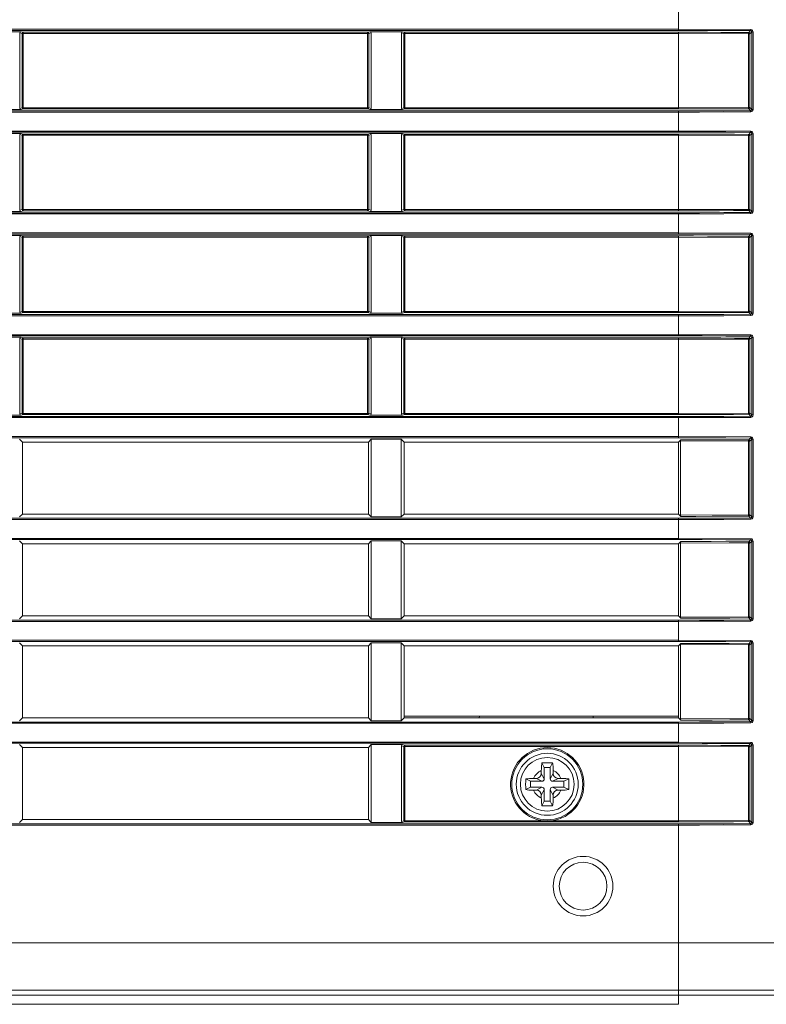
# Model space of a CAD drawing. Header units: millimetres. Extents: x 3925 to 5043, y -86 to 778.
# Tile 120 of 159: x 4755 to 4771, y 257 to 278. Entities that reach past the tile are written whole.
import ezdxf

# ---------------------------------------------------------------- set-up
doc = ezdxf.new("R2010")
doc.units = ezdxf.units.MM
doc.header["$LTSCALE"] = 46.255
doc.header["$PDMODE"] = 3
doc.header["$PDSIZE"] = 1
doc.layers.get('Defpoints').update_dxf_attribs({"linetype": 'CONTINUOUS'})
for name, color, linetype in [('140-154101-01_RIGGDXF_DIMENSION', 7, 'CONTINUOUS'), ('85-1A626G050DXF_CONTINUOUS_LINE', 7, 'CONTINUOUS'), ('H30-BOTTOM-CDXF_CONTINUOUS_LINE', 7, 'CONTINUOUS'), ('H30-LEFT-COVDXF_CONTINUOUS_LINE', 7, 'CONTINUOUS')]:
    doc.layers.add(name, color=color, linetype=linetype)
doc.styles.add('SLDTEXTSTYLE0', font='arialbd.ttf', dxfattribs={"height": 5.5})
doc.dimstyles.new('SLDDIMSTYLE2', dxfattribs={"dimtxt": 5.650301, "dimasz": 4.572, "dimexe": 0, "dimexo": 0.0625, "dimgap": 1.412575, "dimtad": 0, "dimtih": 1, "dimtoh": 1, "dimlfac": 3.5, "dimrnd": 1e-09, "dimzin": 4, "dimdsep": 46, "dimtxsty": 'SLDTEXTSTYLE0', "dimsah": 1, "dimcen": 0.09, "dimadec": 0, "dimazin": 1, "dimtol": 1, "dimtp": 0.5, "dimtm": 0.5, "dimtfac": 1, "dimtdec": 1, "dimtofl": 0, "dimtmove": 0, "dimatfit": 3, "dimfxl": 1, "dimfrac": 2, "dimtolj": 1, "dimarcsym": 0})

# ---------------------------------------------------------------- blocks, each defined once
blk = doc.blocks.new('*D70')
at = {"layer": '140-154101-01_RIGGDXF_DIMENSION', "color": 0, "linetype": 'Continuous', "lineweight": -2}
for p, q in [((4781.279, 258.613), (4781.279, 183.873)), ((4811.529, 258.613), (4811.529, 183.873)), ((4781.279, 183.873), (4707.444, 183.873)), ((4807.529, 183.873), (4785.279, 183.873))]:
    blk.add_line(p, q, dxfattribs=at)
at = {"layer": '140-154101-01_RIGGDXF_DIMENSION', "color": 0, "linetype": 'Continuous'}
for points in [[(4785.279, 184.54), (4785.279, 183.207), (4781.279, 183.873)], [(4807.529, 184.54), (4807.529, 183.207), (4811.529, 183.873)]]:
    blk.add_solid(points, dxfattribs=at)
at = {"layer": 'Defpoints', "color": 0, "linetype": 'Continuous'}
for p in [(4781.279, 258.675), (4811.529, 258.675), (4811.529, 183.873)]:
    blk.add_point(p, dxfattribs=at)
at = {"layer": '140-154101-01_RIGGDXF_DIMENSION', "color": 0, "linetype": 'Continuous', "insert": (4731.132, 188.822), "char_height": 5.5, "attachment_point": 5, "style": 'SLDTEXTSTYLE0'}
blk.add_mtext('\\A1;121.00 [4.76]', dxfattribs=at)

msp = doc.modelspace()

# ---------------------------------------------------------------- linework, layer by layer
at = {"layer": '85-1A626G050DXF_CONTINUOUS_LINE', "color": 7, "linetype": 'Continuous', "lineweight": 0}
for p, q in [((4765.9661, 262.3462), (4765.9163, 262.4458)), ((4766.0911, 262.3462), (4765.9661, 262.3462)), ((4765.9661, 262.3462), (4765.9661, 262.1087)), ((4766.0911, 262.3462), (4766.1409, 262.4458)), ((4766.0911, 262.1087), (4766.0911, 262.3462)), ((4765.7422, 262.1212), (4765.8036, 262.1212)), ((4765.9161, 262.0587), (4765.8036, 262.1212)), ((4765.9036, 262.2826), (4765.9036, 262.2212)), ((4765.9661, 262.1087), (4765.9036, 262.2212)), ((4766.0911, 262.1087), (4766.1536, 262.2212)), ((4766.1411, 262.0587), (4766.2536, 262.1212)), ((4766.1536, 262.2826), (4766.1536, 262.2212)), ((4766.315, 262.1212), (4766.2536, 262.1212)), ((4765.6786, 262.0587), (4765.5789, 262.1085)), ((4765.6786, 261.9337), (4765.5789, 261.8839)), ((4765.9161, 262.0587), (4765.6786, 262.0587)), ((4765.6786, 262.0587), (4765.6786, 261.9337)), ((4765.6786, 261.9337), (4765.9161, 261.9337)), ((4765.9161, 261.9337), (4765.8036, 261.8712)), ((4766.3786, 262.0587), (4766.1411, 262.0587)), ((4766.1411, 261.9337), (4766.3786, 261.9337)), ((4766.1411, 261.9337), (4766.2536, 261.8712)), ((4766.3786, 262.0587), (4766.4782, 262.1085)), ((4766.3786, 261.9337), (4766.3786, 262.0587)), ((4766.3786, 261.9337), (4766.4782, 261.8839)), ((4765.7422, 261.8712), (4765.8036, 261.8712)), ((4765.9661, 261.8837), (4765.9036, 261.7712)), ((4765.9036, 261.7098), (4765.9036, 261.7712)), ((4765.9661, 261.8837), (4765.9661, 261.6462)), ((4766.0911, 261.8837), (4766.1536, 261.7712)), ((4766.0911, 261.6462), (4766.0911, 261.8837)), ((4766.1536, 261.7098), (4766.1536, 261.7712)), ((4766.315, 261.8712), (4766.2536, 261.8712)), ((4765.9661, 261.6462), (4765.9163, 261.5466)), ((4765.9661, 261.6462), (4766.0911, 261.6462)), ((4766.0911, 261.6462), (4766.1409, 261.5466))]:
    msp.add_line(p, q, dxfattribs=at)
for points in [[(4765.9036, 262.2826), (4765.904, 262.3128), (4765.9049, 262.3387), (4765.9062, 262.361), (4765.9078, 262.3806), (4765.9096, 262.3983), (4765.9115, 262.4148), (4765.9138, 262.4306), (4765.9163, 262.4458)], [(4765.9163, 262.4458), (4765.9533, 262.4479), (4765.9908, 262.4491), (4766.0286, 262.4495)], [(4766.0286, 262.4495), (4766.0663, 262.4491), (4766.1038, 262.4479), (4766.1409, 262.4458)], [(4766.1409, 262.4458), (4766.1434, 262.4304), (4766.1457, 262.4145), (4766.1476, 262.3979), (4766.1494, 262.3801), (4766.1509, 262.3605), (4766.1523, 262.3382), (4766.1532, 262.3125), (4766.1536, 262.2826)], [(4765.5789, 262.1085), (4765.6154, 262.1139), (4765.6553, 262.1179), (4765.6979, 262.1204), (4765.7422, 262.1212)], [(4766.315, 262.1212), (4766.3506, 262.1207), (4766.3852, 262.1191), (4766.4182, 262.1165), (4766.4494, 262.1129), (4766.4782, 262.1085)], [(4765.5789, 261.8839), (4765.5771, 261.9158), (4765.5759, 261.9479), (4765.5754, 261.9801), (4765.5754, 262.0123), (4765.5759, 262.0445), (4765.5771, 262.0766), (4765.5789, 262.1085)], [(4766.4782, 262.1085), (4766.48, 262.0766), (4766.4812, 262.0445), (4766.4818, 262.0123), (4766.4818, 261.9801), (4766.4812, 261.9479), (4766.48, 261.9158), (4766.4782, 261.8839)], [(4765.7422, 261.8712), (4765.7066, 261.8717), (4765.672, 261.8733), (4765.6389, 261.8759), (4765.6078, 261.8794), (4765.5789, 261.8839)], [(4765.9163, 261.5466), (4765.9137, 261.562), (4765.9115, 261.5779), (4765.9095, 261.5945), (4765.9078, 261.6123), (4765.9062, 261.6319), (4765.9049, 261.6542), (4765.904, 261.6799), (4765.9036, 261.7098)], [(4766.1536, 261.7098), (4766.1532, 261.6796), (4766.1522, 261.6537), (4766.1509, 261.6314), (4766.1493, 261.6118), (4766.1476, 261.5941), (4766.1456, 261.5776), (4766.1434, 261.5618), (4766.1409, 261.5466)], [(4766.4782, 261.8839), (4766.4418, 261.8785), (4766.4019, 261.8745), (4766.3593, 261.872), (4766.315, 261.8712)], [(4766.0286, 261.5429), (4765.9908, 261.5433), (4765.9533, 261.5445), (4765.9163, 261.5466)], [(4766.1409, 261.5466), (4766.1038, 261.5445), (4766.0663, 261.5433), (4766.0286, 261.5429)]]:
    msp.add_lwpolyline(points, dxfattribs=at)
msp.add_circle((4766.0286, 261.9962), 0.5625, dxfattribs=at)
for centre, radius, start, end in [((4766.0286, 261.9962), 0.3125, 113.57818, 156.42182), ((4765.8036, 262.2212), 0.1, 270, 0), ((4766.0286, 261.9962), 0.3125, 23.57818, 66.42182), ((4766.2536, 262.2212), 0.1, 180, 270), ((4765.9161, 262.1087), 0.05, 270, 0), ((4765.9161, 261.8837), 0.05, 0, 90), ((4766.1411, 262.1087), 0.05, 180, 270), ((4766.1411, 261.8837), 0.05, 90, 180), ((4766.0286, 261.9962), 0.3125, 203.57818, 246.42182), ((4765.8036, 261.7712), 0.1, 0, 90), ((4766.0286, 261.9962), 0.3125, 293.57818, 336.42182), ((4766.2536, 261.7712), 0.1, 90, 180)]:
    msp.add_arc(centre, radius, start, end, dxfattribs=at)
at = {"layer": 'H30-BOTTOM-CDXF_CONTINUOUS_LINE', "color": 7, "linetype": 'Continuous', "lineweight": 0}
for p, q in [((4764.603, 263.3912), (4764.6046, 263.4212)), ((4766.9916, 263.4212), (4766.9917, 263.3912)), ((4768.7786, 257.3855), (4768.7786, 257.5787)), ((4768.7786, 257.3855), (4727.7792, 257.3855))]:
    msp.add_line(p, q, dxfattribs=at)
at = {"layer": 'H30-LEFT-COVDXF_CONTINUOUS_LINE', "color": 7, "linetype": 'Continuous', "lineweight": 0}
for p, q in [((4768.7786, 277.8006), (4768.7786, 278.2468)), ((4727.7792, 277.8254), (4768.7786, 277.8254)), ((4768.7786, 277.8254), (4770.2929, 277.8194)), ((4727.7792, 277.8006), (4768.7786, 277.8006)), ((4754.34, 277.7726), (4754.9965, 277.7726)), ((4754.9703, 277.7487), (4755.0218, 277.7351)), ((4754.9703, 277.7487), (4754.9703, 276.1637)), ((4754.9965, 277.7726), (4755.0445, 277.7599)), ((4755.0218, 277.7351), (4762.2853, 277.7351)), ((4755.0218, 277.7351), (4755.0218, 276.1773)), ((4755.0445, 277.7599), (4755.0417, 277.7596)), ((4762.2627, 277.7599), (4755.0445, 277.7599)), ((4755.0445, 276.1525), (4755.0445, 277.7599)), ((4762.3107, 277.7726), (4762.2627, 277.7599)), ((4762.2627, 276.1525), (4762.2627, 277.7599)), ((4762.3369, 277.7487), (4762.2853, 277.7351)), ((4762.2853, 276.1773), (4762.2853, 277.7351)), ((4762.3107, 277.7726), (4762.9965, 277.7726)), ((4762.3369, 276.1637), (4762.3369, 277.7487)), ((4762.9703, 277.7487), (4763.0218, 277.7351)), ((4762.9703, 277.7487), (4762.9703, 276.1637)), ((4762.9965, 277.7726), (4763.0445, 277.7599)), ((4763.0218, 277.7351), (4768.7786, 277.7351)), ((4763.0218, 277.7351), (4763.0218, 276.1773)), ((4763.0445, 277.7599), (4763.0417, 277.7596)), ((4768.7786, 277.7599), (4763.0445, 277.7599)), ((4763.0445, 276.1525), (4763.0445, 277.7599)), ((4768.7786, 277.7599), (4768.7786, 277.7351)), ((4770.2489, 277.7292), (4768.7786, 277.7351)), ((4768.7786, 276.1525), (4768.7786, 277.7351)), ((4770.2754, 277.7292), (4770.2489, 277.7292)), ((4770.2489, 276.1832), (4770.2489, 277.7292)), ((4770.2911, 277.7946), (4770.2505, 277.754)), ((4770.3155, 277.7694), (4770.2754, 277.7292)), ((4770.2754, 276.1832), (4770.2754, 277.7292)), ((4770.3155, 277.7694), (4770.3421, 277.7694)), ((4770.3155, 277.7694), (4770.3155, 276.143)), ((4770.3421, 277.7694), (4770.3421, 276.143)), ((4754.9703, 276.1637), (4755.0218, 276.1773)), ((4754.9965, 276.1398), (4755.0445, 276.1525)), ((4755.0218, 276.1773), (4762.2853, 276.1773)), ((4755.0445, 276.1525), (4762.2627, 276.1525)), ((4762.2627, 276.1525), (4762.2655, 276.1528)), ((4762.3107, 276.1398), (4762.2627, 276.1525)), ((4762.3369, 276.1637), (4762.2853, 276.1773)), ((4762.9703, 276.1637), (4763.0218, 276.1773)), ((4762.9965, 276.1398), (4763.0445, 276.1525)), ((4763.0218, 276.1773), (4768.7786, 276.1773)), ((4763.0445, 276.1525), (4768.7786, 276.1525)), ((4768.7786, 276.1773), (4770.2489, 276.1832)), ((4770.2754, 276.1832), (4770.2489, 276.1832)), ((4770.2911, 276.1178), (4770.2505, 276.1584)), ((4770.3155, 276.143), (4770.2754, 276.1832)), ((4768.7786, 276.1118), (4727.7792, 276.1118)), ((4768.7786, 276.087), (4727.7792, 276.087)), ((4754.9965, 276.1398), (4754.34, 276.1398)), ((4762.9965, 276.1398), (4762.3107, 276.1398)), ((4768.7786, 275.6656), (4768.7786, 276.1118)), ((4770.3421, 276.143), (4770.3155, 276.143)), ((4727.7792, 275.6904), (4768.7786, 275.6904)), ((4727.7792, 275.6656), (4768.7786, 275.6656)), ((4754.34, 275.6376), (4754.9965, 275.6376)), ((4754.9703, 275.6137), (4755.0218, 275.6001)), ((4754.9703, 275.6137), (4754.9703, 274.0287)), ((4754.9965, 275.6376), (4755.0445, 275.6249)), ((4755.0218, 275.6001), (4762.2853, 275.6001)), ((4755.0218, 275.6001), (4755.0218, 274.0423)), ((4755.0445, 275.6249), (4755.0417, 275.6246)), ((4762.2627, 275.6249), (4755.0445, 275.6249)), ((4755.0445, 274.0175), (4755.0445, 275.6249)), ((4762.3107, 275.6376), (4762.2627, 275.6249)), ((4762.2627, 274.0175), (4762.2627, 275.6249)), ((4762.3369, 275.6137), (4762.2853, 275.6001)), ((4762.2853, 274.0423), (4762.2853, 275.6001)), ((4762.3107, 275.6376), (4762.9965, 275.6376)), ((4762.3369, 274.0287), (4762.3369, 275.6137)), ((4762.9703, 275.6137), (4763.0218, 275.6001)), ((4762.9703, 275.6137), (4762.9703, 274.0287)), ((4762.9965, 275.6376), (4763.0445, 275.6249)), ((4763.0218, 275.6001), (4768.7786, 275.6001)), ((4763.0218, 275.6001), (4763.0218, 274.0423)), ((4763.0445, 275.6249), (4763.0417, 275.6246)), ((4768.7786, 275.6249), (4763.0445, 275.6249)), ((4763.0445, 274.0175), (4763.0445, 275.6249)), ((4768.7786, 275.6904), (4770.2929, 275.6844)), ((4768.7786, 275.6249), (4768.7786, 275.6001)), ((4770.2489, 275.5942), (4768.7786, 275.6001)), ((4768.7786, 274.0175), (4768.7786, 275.6001)), ((4770.2754, 275.5942), (4770.2489, 275.5942)), ((4770.2489, 274.0482), (4770.2489, 275.5942)), ((4770.2911, 275.6596), (4770.2505, 275.619)), ((4770.3155, 275.6344), (4770.2754, 275.5942)), ((4770.2754, 274.0482), (4770.2754, 275.5942)), ((4770.3155, 275.6344), (4770.3421, 275.6344)), ((4770.3155, 275.6344), (4770.3155, 274.008)), ((4770.3421, 275.6344), (4770.3421, 274.008)), ((4768.7786, 273.9768), (4727.7792, 273.9768)), ((4768.7786, 273.952), (4727.7792, 273.952)), ((4754.9965, 274.0048), (4754.34, 274.0048)), ((4754.9703, 274.0287), (4755.0218, 274.0423)), ((4754.9965, 274.0048), (4755.0445, 274.0175)), ((4755.0218, 274.0423), (4762.2853, 274.0423)), ((4755.0445, 274.0175), (4762.2627, 274.0175)), ((4762.2627, 274.0175), (4762.2655, 274.0178)), ((4762.3107, 274.0048), (4762.2627, 274.0175)), ((4762.3369, 274.0287), (4762.2853, 274.0423)), ((4762.9965, 274.0048), (4762.3107, 274.0048)), ((4762.9703, 274.0287), (4763.0218, 274.0423)), ((4762.9965, 274.0048), (4763.0445, 274.0175)), ((4763.0218, 274.0423), (4768.7786, 274.0423)), ((4763.0445, 274.0175), (4768.7786, 274.0175)), ((4768.7786, 274.0423), (4770.2489, 274.0482)), ((4768.7786, 273.5306), (4768.7786, 273.9768)), ((4770.2754, 274.0482), (4770.2489, 274.0482)), ((4770.2911, 273.9828), (4770.2505, 274.0234)), ((4770.3155, 274.008), (4770.2754, 274.0482)), ((4770.3421, 274.008), (4770.3155, 274.008)), ((4727.7792, 273.5554), (4768.7786, 273.5554)), ((4727.7792, 273.5306), (4768.7786, 273.5306)), ((4754.34, 273.5026), (4754.9965, 273.5026)), ((4754.9703, 273.4787), (4755.0218, 273.4651)), ((4754.9703, 273.4787), (4754.9703, 271.8937)), ((4754.9965, 273.5026), (4755.0445, 273.4899)), ((4755.0445, 273.4899), (4755.0417, 273.4896)), ((4762.2627, 273.4899), (4755.0445, 273.4899)), ((4755.0445, 271.8825), (4755.0445, 273.4899)), ((4762.3107, 273.5026), (4762.2627, 273.4899)), ((4762.2627, 271.8825), (4762.2627, 273.4899)), ((4762.3369, 273.4787), (4762.2853, 273.4651)), ((4762.3107, 273.5026), (4762.9965, 273.5026)), ((4762.3369, 271.8937), (4762.3369, 273.4787)), ((4762.9703, 273.4787), (4763.0218, 273.4651)), ((4762.9703, 273.4787), (4762.9703, 271.8937)), ((4762.9965, 273.5026), (4763.0445, 273.4899)), ((4763.0445, 273.4899), (4763.0417, 273.4896)), ((4768.7786, 273.4899), (4763.0445, 273.4899)), ((4763.0445, 271.8825), (4763.0445, 273.4899)), ((4768.7786, 273.5554), (4770.2929, 273.5494)), ((4768.7786, 273.4899), (4768.7786, 273.4651)), ((4770.2911, 273.5246), (4770.2505, 273.484)), ((4770.3155, 273.4994), (4770.2754, 273.4592)), ((4770.3155, 273.4994), (4770.3421, 273.4994)), ((4770.3155, 273.4994), (4770.3155, 271.873)), ((4770.3421, 273.4994), (4770.3421, 271.873)), ((4755.0218, 273.4651), (4762.2853, 273.4651)), ((4755.0218, 273.4651), (4755.0218, 271.9073)), ((4762.2853, 271.9073), (4762.2853, 273.4651)), ((4763.0218, 273.4651), (4768.7786, 273.4651)), ((4763.0218, 273.4651), (4763.0218, 271.9073)), ((4770.2489, 273.4592), (4768.7786, 273.4651)), ((4768.7786, 271.8825), (4768.7786, 273.4651)), ((4770.2754, 273.4592), (4770.2489, 273.4592)), ((4770.2489, 271.9132), (4770.2489, 273.4592)), ((4770.2754, 271.9132), (4770.2754, 273.4592)), ((4768.7786, 271.8418), (4727.7792, 271.8418)), ((4768.7786, 271.817), (4727.7792, 271.817)), ((4754.9965, 271.8698), (4754.34, 271.8698)), ((4754.9703, 271.8937), (4755.0218, 271.9073)), ((4754.9965, 271.8698), (4755.0445, 271.8825)), ((4755.0218, 271.9073), (4762.2853, 271.9073)), ((4755.0445, 271.8825), (4762.2627, 271.8825)), ((4762.2627, 271.8825), (4762.2655, 271.8828)), ((4762.3107, 271.8698), (4762.2627, 271.8825)), ((4762.3369, 271.8937), (4762.2853, 271.9073)), ((4762.9965, 271.8698), (4762.3107, 271.8698)), ((4762.9703, 271.8937), (4763.0218, 271.9073)), ((4762.9965, 271.8698), (4763.0445, 271.8825)), ((4763.0218, 271.9073), (4768.7786, 271.9073)), ((4763.0445, 271.8825), (4768.7786, 271.8825)), ((4768.7786, 271.9073), (4770.2489, 271.9132)), ((4768.7786, 271.3956), (4768.7786, 271.8418)), ((4770.2754, 271.9132), (4770.2489, 271.9132)), ((4770.2911, 271.8478), (4770.2505, 271.8884)), ((4770.3155, 271.873), (4770.2754, 271.9132)), ((4770.3421, 271.873), (4770.3155, 271.873)), ((4727.7792, 271.4204), (4768.7786, 271.4204)), ((4768.7786, 271.4204), (4770.2929, 271.4144)), ((4727.7792, 271.3956), (4768.7786, 271.3956)), ((4754.34, 271.3676), (4754.9965, 271.3676)), ((4754.9703, 271.3437), (4755.0218, 271.3301)), ((4754.9703, 271.3437), (4754.9703, 269.7587)), ((4754.9965, 271.3676), (4755.0445, 271.3549)), ((4755.0218, 271.3301), (4762.2853, 271.3301)), ((4755.0218, 271.3301), (4755.0218, 269.7723)), ((4755.0445, 271.3549), (4755.0417, 271.3546)), ((4762.2627, 271.3549), (4755.0445, 271.3549)), ((4755.0445, 269.7475), (4755.0445, 271.3549)), ((4762.3107, 271.3676), (4762.2627, 271.3549)), ((4762.2627, 269.7475), (4762.2627, 271.3549)), ((4762.3369, 271.3437), (4762.2853, 271.3301)), ((4762.2853, 269.7723), (4762.2853, 271.3301)), ((4762.3107, 271.3676), (4762.9965, 271.3676)), ((4762.3369, 269.7587), (4762.3369, 271.3437)), ((4762.9703, 271.3437), (4763.0218, 271.3301)), ((4762.9703, 271.3437), (4762.9703, 269.7587)), ((4762.9965, 271.3676), (4763.0445, 271.3549)), ((4763.0218, 271.3301), (4768.7786, 271.3301)), ((4763.0218, 271.3301), (4763.0218, 269.7723)), ((4763.0445, 271.3549), (4763.0417, 271.3546)), ((4768.7786, 271.3549), (4763.0445, 271.3549)), ((4763.0445, 269.7475), (4763.0445, 271.3549)), ((4768.7786, 271.3549), (4768.7786, 271.3301)), ((4770.2489, 271.3242), (4768.7786, 271.3301)), ((4768.7786, 269.7475), (4768.7786, 271.3301)), ((4770.2754, 271.3242), (4770.2489, 271.3242)), ((4770.2489, 269.7782), (4770.2489, 271.3242)), ((4770.2911, 271.3896), (4770.2505, 271.349)), ((4770.3155, 271.3644), (4770.2754, 271.3242)), ((4770.2754, 269.7782), (4770.2754, 271.3242)), ((4770.3155, 271.3644), (4770.3421, 271.3644)), ((4770.3155, 271.3644), (4770.3155, 269.738)), ((4770.3421, 271.3644), (4770.3421, 269.738)), ((4754.9703, 269.7587), (4755.0218, 269.7723)), ((4755.0218, 269.7723), (4762.2853, 269.7723)), ((4762.3369, 269.7587), (4762.2853, 269.7723)), ((4762.9703, 269.7587), (4763.0218, 269.7723)), ((4763.0218, 269.7723), (4768.7786, 269.7723)), ((4768.7786, 269.7723), (4770.2489, 269.7782)), ((4770.2754, 269.7782), (4770.2489, 269.7782)), ((4770.2911, 269.7128), (4770.2505, 269.7534)), ((4770.3155, 269.738), (4770.2754, 269.7782)), ((4768.7786, 269.7068), (4727.7792, 269.7068)), ((4768.7786, 269.682), (4727.7792, 269.682)), ((4754.9965, 269.7348), (4754.34, 269.7348)), ((4754.9965, 269.7348), (4755.0445, 269.7475)), ((4755.0445, 269.7475), (4762.2627, 269.7475)), ((4762.2627, 269.7475), (4762.2655, 269.7478)), ((4762.3107, 269.7348), (4762.2627, 269.7475)), ((4762.9965, 269.7348), (4762.3107, 269.7348)), ((4762.9965, 269.7348), (4763.0445, 269.7475)), ((4763.0445, 269.7475), (4768.7786, 269.7475)), ((4768.7786, 269.2606), (4768.7786, 269.7068)), ((4770.3421, 269.738), (4770.3155, 269.738)), ((4727.7792, 269.2854), (4768.7786, 269.2854)), ((4727.7792, 269.2606), (4768.7786, 269.2606)), ((4755.0286, 269.1712), (4754.9672, 269.2326)), ((4762.2786, 269.1712), (4755.0286, 269.1712)), ((4755.0286, 267.6612), (4755.0286, 269.1712)), ((4762.34, 269.2326), (4762.2786, 269.1712)), ((4762.2786, 269.1712), (4762.2786, 267.6612)), ((4762.34, 269.2326), (4762.9672, 269.2326)), ((4762.34, 267.5998), (4762.34, 269.2326)), ((4763.0286, 269.1712), (4762.9672, 269.2326)), ((4762.9672, 269.2326), (4762.9672, 267.5998)), ((4768.7786, 269.1712), (4763.0286, 269.1712)), ((4763.0286, 267.6612), (4763.0286, 269.1712)), ((4768.7786, 269.2854), (4770.2929, 269.2794)), ((4768.7786, 269.1712), (4768.8273, 269.2199)), ((4768.7786, 267.6612), (4768.7786, 269.1712)), ((4770.2489, 269.1892), (4768.8246, 269.1951)), ((4768.8246, 267.6373), (4768.8246, 269.1951)), ((4770.2754, 269.1892), (4770.2489, 269.1892)), ((4770.2489, 267.6432), (4770.2489, 269.1892)), ((4770.2911, 269.2546), (4770.2505, 269.214)), ((4770.3155, 269.2294), (4770.2754, 269.1892)), ((4770.2754, 267.6432), (4770.2754, 269.1892)), ((4770.3155, 269.2294), (4770.3421, 269.2294)), ((4770.3155, 269.2294), (4770.3155, 267.603)), ((4770.3421, 269.2294), (4770.3421, 267.603)), ((4768.7786, 267.5718), (4727.7792, 267.5718)), ((4768.7786, 267.547), (4727.7792, 267.547)), ((4754.9672, 267.5998), (4755.0286, 267.6612)), ((4755.0286, 267.6612), (4762.2786, 267.6612)), ((4762.2786, 267.6612), (4762.34, 267.5998)), ((4762.9672, 267.5998), (4762.34, 267.5998)), ((4762.9672, 267.5998), (4763.0286, 267.6612)), ((4763.0286, 267.6612), (4768.7786, 267.6612)), ((4768.8273, 267.6125), (4768.7786, 267.6612)), ((4768.7786, 267.1256), (4768.7786, 267.5718)), ((4768.8246, 267.6373), (4770.2489, 267.6432)), ((4770.2754, 267.6432), (4770.2489, 267.6432)), ((4770.2911, 267.5778), (4770.2505, 267.6184)), ((4770.3155, 267.603), (4770.2754, 267.6432)), ((4770.3421, 267.603), (4770.3155, 267.603)), ((4727.7792, 267.1504), (4768.7786, 267.1504)), ((4727.7792, 267.1256), (4768.7786, 267.1256)), ((4755.0286, 267.0362), (4754.9672, 267.0976)), ((4762.34, 267.0976), (4762.2786, 267.0362)), ((4762.34, 267.0976), (4762.9672, 267.0976)), ((4762.34, 265.4648), (4762.34, 267.0976)), ((4763.0286, 267.0362), (4762.9672, 267.0976)), ((4762.9672, 267.0976), (4762.9672, 265.4648)), ((4768.7786, 267.1504), (4770.2929, 267.1444)), ((4768.7786, 267.0362), (4768.8273, 267.0849)), ((4770.2911, 267.1196), (4770.2505, 267.079)), ((4770.3155, 267.0944), (4770.2754, 267.0542)), ((4770.3155, 267.0944), (4770.3421, 267.0944)), ((4770.3155, 267.0944), (4770.3155, 265.468)), ((4770.3421, 267.0944), (4770.3421, 265.468)), ((4762.2786, 267.0362), (4755.0286, 267.0362)), ((4755.0286, 265.5262), (4755.0286, 267.0362)), ((4762.2786, 267.0362), (4762.2786, 265.5262)), ((4768.7786, 267.0362), (4763.0286, 267.0362)), ((4763.0286, 265.5262), (4763.0286, 267.0362)), ((4768.7786, 265.5262), (4768.7786, 267.0362)), ((4770.2489, 267.0542), (4768.8246, 267.0601)), ((4768.8246, 265.5023), (4768.8246, 267.0601)), ((4770.2754, 267.0542), (4770.2489, 267.0542)), ((4770.2489, 265.5082), (4770.2489, 267.0542)), ((4770.2754, 265.5082), (4770.2754, 267.0542)), ((4768.7786, 265.4368), (4727.7792, 265.4368)), ((4754.9672, 265.4648), (4755.0286, 265.5262)), ((4755.0286, 265.5262), (4762.2786, 265.5262)), ((4762.2786, 265.5262), (4762.34, 265.4648)), ((4762.9672, 265.4648), (4762.34, 265.4648)), ((4762.9672, 265.4648), (4763.0286, 265.5262)), ((4763.0286, 265.5262), (4768.7786, 265.5262)), ((4768.8273, 265.4775), (4768.7786, 265.5262)), ((4768.7786, 264.9906), (4768.7786, 265.4368)), ((4768.8246, 265.5023), (4770.2489, 265.5082)), ((4770.2754, 265.5082), (4770.2489, 265.5082)), ((4770.2911, 265.4428), (4770.2505, 265.4834)), ((4770.3155, 265.468), (4770.2754, 265.5082)), ((4770.3421, 265.468), (4770.3155, 265.468)), ((4768.7786, 265.412), (4727.7792, 265.412)), ((4727.7792, 265.0154), (4768.7786, 265.0154)), ((4768.7786, 265.0154), (4770.2929, 265.0094)), ((4727.7792, 264.9906), (4768.7786, 264.9906)), ((4755.0286, 264.9012), (4754.9672, 264.9626)), ((4762.2786, 264.9012), (4755.0286, 264.9012)), ((4755.0286, 263.3912), (4755.0286, 264.9012)), ((4762.34, 264.9626), (4762.2786, 264.9012)), ((4762.2786, 264.9012), (4762.2786, 263.3912)), ((4762.34, 264.9626), (4762.9672, 264.9626)), ((4762.34, 263.3298), (4762.34, 264.9626)), ((4763.0286, 264.9012), (4762.9672, 264.9626)), ((4762.9672, 264.9626), (4762.9672, 263.3298)), ((4768.7786, 264.9012), (4763.0286, 264.9012)), ((4763.0286, 263.3912), (4763.0286, 264.9012)), ((4768.7786, 264.9012), (4768.8273, 264.9499)), ((4768.7786, 263.3912), (4768.7786, 264.9012)), ((4770.2489, 264.9192), (4768.8246, 264.9251)), ((4768.8246, 263.3673), (4768.8246, 264.9251)), ((4770.2754, 264.9192), (4770.2489, 264.9192)), ((4770.2489, 263.3732), (4770.2489, 264.9192)), ((4770.2911, 264.9846), (4770.2505, 264.944)), ((4770.3155, 264.9594), (4770.2754, 264.9192)), ((4770.2754, 263.3732), (4770.2754, 264.9192)), ((4770.3155, 264.9594), (4770.3421, 264.9594)), ((4770.3155, 264.9594), (4770.3155, 263.333)), ((4770.3421, 264.9594), (4770.3421, 263.333)), ((4754.9672, 263.3298), (4755.0286, 263.3912)), ((4755.0286, 263.3912), (4762.2786, 263.3912)), ((4762.2786, 263.3912), (4762.34, 263.3298)), ((4763.0286, 263.3912), (4762.9672, 263.3298)), ((4768.7786, 263.4212), (4763.0286, 263.4212)), ((4768.7786, 263.3912), (4763.0286, 263.3912)), ((4768.8273, 263.3425), (4768.7786, 263.3912)), ((4768.8246, 263.3673), (4770.2489, 263.3732)), ((4770.2754, 263.3732), (4770.2489, 263.3732)), ((4770.3155, 263.333), (4770.2754, 263.3732)), ((4768.7786, 263.3018), (4727.7792, 263.3018)), ((4768.7786, 263.277), (4727.7792, 263.277)), ((4762.9672, 263.3298), (4762.34, 263.3298)), ((4768.7786, 262.8556), (4768.7786, 263.3018)), ((4770.2911, 263.3078), (4770.2505, 263.3484)), ((4770.3421, 263.333), (4770.3155, 263.333)), ((4727.7792, 262.8804), (4768.7786, 262.8804)), ((4727.7792, 262.8556), (4768.7786, 262.8556)), ((4755.0286, 262.7662), (4754.9672, 262.8276)), ((4762.2786, 262.7662), (4755.0286, 262.7662)), ((4755.0286, 261.2562), (4755.0286, 262.7662)), ((4762.34, 262.8276), (4762.2786, 262.7662)), ((4762.2786, 262.7662), (4762.2786, 261.2562)), ((4762.34, 262.8276), (4762.9965, 262.8276)), ((4762.34, 261.1948), (4762.34, 262.8276)), ((4762.9703, 262.8037), (4763.0218, 262.7901)), ((4762.9703, 262.8037), (4762.9703, 261.2187)), ((4762.9965, 262.8276), (4763.0445, 262.8149)), ((4763.0218, 262.7901), (4768.7786, 262.7901)), ((4763.0218, 262.7901), (4763.0218, 261.2323)), ((4763.0445, 262.8149), (4763.0417, 262.8146)), ((4768.7786, 262.8149), (4763.0445, 262.8149)), ((4763.0445, 261.2075), (4763.0445, 262.8149)), ((4768.7786, 262.8804), (4770.2929, 262.8744)), ((4768.7786, 262.8149), (4768.7786, 262.7901)), ((4770.2489, 262.7842), (4768.7786, 262.7901)), ((4768.7786, 261.2075), (4768.7786, 262.7901)), ((4770.2754, 262.7842), (4770.2489, 262.7842)), ((4770.2489, 261.2382), (4770.2489, 262.7842)), ((4770.2911, 262.8496), (4770.2505, 262.809)), ((4770.3155, 262.8244), (4770.2754, 262.7842)), ((4770.2754, 261.2382), (4770.2754, 262.7842)), ((4770.3155, 262.8244), (4770.3421, 262.8244)), ((4770.3155, 262.8244), (4770.3155, 261.198)), ((4770.3421, 262.8244), (4770.3421, 261.198)), ((4768.7786, 261.1668), (4727.7792, 261.1668)), ((4768.7786, 261.142), (4727.7792, 261.142)), ((4754.9672, 261.1948), (4755.0286, 261.2562)), ((4755.0286, 261.2562), (4762.2786, 261.2562)), ((4762.2786, 261.2562), (4762.34, 261.1948)), ((4762.9965, 261.1948), (4762.34, 261.1948)), ((4762.9703, 261.2187), (4763.0218, 261.2323)), ((4762.9965, 261.1948), (4763.0445, 261.2075)), ((4763.0218, 261.2323), (4765.936, 261.2323)), ((4763.0445, 261.2075), (4768.7786, 261.2075)), ((4766.1212, 261.2323), (4768.7786, 261.2323)), ((4768.7786, 261.2323), (4770.2489, 261.2382)), ((4768.7786, 257.5787), (4768.7786, 261.1668)), ((4770.2754, 261.2382), (4770.2489, 261.2382)), ((4770.2911, 261.1728), (4770.2505, 261.2134)), ((4770.3155, 261.198), (4770.2754, 261.2382)), ((4770.3421, 261.198), (4770.3155, 261.198)), ((4768.7786, 258.6752), (4727.7792, 258.6752)), ((4768.7786, 257.6827), (4727.7792, 257.6827)), ((4727.7792, 257.5787), (4775.1902, 257.5787))]:
    msp.add_line(p, q, dxfattribs=at)
for points in [[(4770.2928, 277.8194), (4770.2925, 277.8078), (4770.2919, 277.7988), (4770.2911, 277.7946)], [(4770.2929, 277.8194), (4770.3145, 277.8142), (4770.3326, 277.7988), (4770.3421, 277.7694)], [(4755.0314, 277.7547), (4755.0252, 277.7471), (4755.0218, 277.7351)], [(4755.0417, 277.7596), (4755.0335, 277.7562), (4755.0314, 277.7547)], [(4762.2853, 277.7351), (4762.2819, 277.7472), (4762.2737, 277.7562), (4762.2627, 277.7599)], [(4763.0314, 277.7547), (4763.0252, 277.7471), (4763.0218, 277.7351)], [(4763.0417, 277.7596), (4763.0335, 277.7562), (4763.0314, 277.7547)], [(4768.7786, 277.8006), (4769.2744, 277.8), (4769.7708, 277.7981), (4770.2911, 277.7946)], [(4770.2505, 277.754), (4769.9517, 277.7562), (4769.6697, 277.7578), (4769.3886, 277.7589), (4769.0947, 277.7597), (4768.7786, 277.7599)], [(4770.2505, 277.754), (4770.2498, 277.7499), (4770.2492, 277.7409), (4770.2489, 277.7292)], [(4770.2754, 277.7292), (4770.2719, 277.7415), (4770.2628, 277.7506), (4770.2505, 277.754)], [(4770.2911, 277.7946), (4770.302, 277.792), (4770.311, 277.7843), (4770.3155, 277.7694)], [(4755.0218, 276.1773), (4755.0253, 276.1652), (4755.0335, 276.1562), (4755.0445, 276.1525)], [(4762.2655, 276.1528), (4762.2737, 276.1562), (4762.2757, 276.1577)], [(4762.2757, 276.1577), (4762.282, 276.1653), (4762.2853, 276.1773)], [(4763.0218, 276.1773), (4763.0253, 276.1652), (4763.0335, 276.1562), (4763.0445, 276.1525)], [(4768.7786, 276.1525), (4769.0789, 276.1527), (4769.3613, 276.1534), (4769.6423, 276.1545), (4769.9358, 276.1561), (4770.2505, 276.1584)], [(4770.2505, 276.1584), (4770.2498, 276.1625), (4770.2492, 276.1715), (4770.2489, 276.1832)], [(4770.2505, 276.1584), (4770.2628, 276.1618), (4770.2719, 276.1709), (4770.2754, 276.1832)], [(4770.2911, 276.1178), (4769.7301, 276.1141), (4769.2193, 276.1123), (4768.7786, 276.1118)], [(4770.2928, 276.093), (4769.7311, 276.0893), (4769.2198, 276.0875), (4768.7786, 276.087)], [(4770.3155, 276.143), (4770.3132, 276.132), (4770.3058, 276.1227), (4770.2911, 276.1178)], [(4770.2911, 276.1178), (4770.2919, 276.1135), (4770.2925, 276.1046), (4770.2928, 276.093)], [(4770.3421, 276.143), (4770.3371, 276.1212), (4770.3221, 276.1029), (4770.2928, 276.093)], [(4755.0314, 275.6197), (4755.0252, 275.6121), (4755.0218, 275.6001)], [(4755.0417, 275.6246), (4755.0335, 275.6212), (4755.0314, 275.6197)], [(4762.2853, 275.6001), (4762.2819, 275.6122), (4762.2737, 275.6212), (4762.2627, 275.6249)], [(4763.0314, 275.6197), (4763.0252, 275.6121), (4763.0218, 275.6001)], [(4763.0417, 275.6246), (4763.0335, 275.6212), (4763.0314, 275.6197)], [(4768.7786, 275.6656), (4769.2744, 275.665), (4769.7708, 275.6631), (4770.2911, 275.6596)], [(4770.2505, 275.619), (4769.9517, 275.6212), (4769.6697, 275.6228), (4769.3886, 275.6239), (4769.0947, 275.6247), (4768.7786, 275.6249)], [(4770.2505, 275.619), (4770.2498, 275.6149), (4770.2492, 275.6059), (4770.2489, 275.5942)], [(4770.2754, 275.5942), (4770.2719, 275.6065), (4770.2628, 275.6156), (4770.2505, 275.619)], [(4770.2928, 275.6844), (4770.2925, 275.6728), (4770.2919, 275.6638), (4770.2911, 275.6596)], [(4770.2911, 275.6596), (4770.302, 275.657), (4770.311, 275.6493), (4770.3155, 275.6344)], [(4770.2929, 275.6844), (4770.3145, 275.6792), (4770.3326, 275.6638), (4770.3421, 275.6344)], [(4755.0218, 274.0423), (4755.0253, 274.0302), (4755.0335, 274.0212), (4755.0445, 274.0175)], [(4762.2655, 274.0178), (4762.2737, 274.0212), (4762.2757, 274.0227)], [(4762.2757, 274.0227), (4762.282, 274.0303), (4762.2853, 274.0423)], [(4763.0218, 274.0423), (4763.0253, 274.0302), (4763.0335, 274.0212), (4763.0445, 274.0175)], [(4768.7786, 274.0175), (4769.0789, 274.0177), (4769.3613, 274.0184), (4769.6423, 274.0195), (4769.9358, 274.0211), (4770.2505, 274.0234)], [(4770.2911, 273.9828), (4769.7301, 273.9791), (4769.2193, 273.9773), (4768.7786, 273.9768)], [(4770.2928, 273.958), (4769.7311, 273.9543), (4769.2198, 273.9525), (4768.7786, 273.952)], [(4770.2505, 274.0234), (4770.2498, 274.0275), (4770.2492, 274.0365), (4770.2489, 274.0482)], [(4770.2505, 274.0234), (4770.2628, 274.0268), (4770.2719, 274.0359), (4770.2754, 274.0482)], [(4770.3155, 274.008), (4770.3132, 273.997), (4770.3058, 273.9877), (4770.2911, 273.9828)], [(4770.2911, 273.9828), (4770.2919, 273.9785), (4770.2925, 273.9696), (4770.2928, 273.958)], [(4770.3421, 274.008), (4770.3371, 273.9862), (4770.3221, 273.9679), (4770.2928, 273.958)], [(4755.0314, 273.4847), (4755.0252, 273.4771), (4755.0218, 273.4651)], [(4755.0417, 273.4896), (4755.0335, 273.4862), (4755.0314, 273.4847)], [(4762.2853, 273.4651), (4762.2819, 273.4772), (4762.2737, 273.4862), (4762.2627, 273.4899)], [(4763.0314, 273.4847), (4763.0252, 273.4771), (4763.0218, 273.4651)], [(4763.0417, 273.4896), (4763.0335, 273.4862), (4763.0314, 273.4847)], [(4768.7786, 273.5306), (4769.2744, 273.53), (4769.7708, 273.5281), (4770.2911, 273.5246)], [(4770.2505, 273.484), (4769.9517, 273.4862), (4769.6697, 273.4878), (4769.3886, 273.4889), (4769.0947, 273.4897), (4768.7786, 273.4899)], [(4770.2505, 273.484), (4770.2498, 273.4799), (4770.2492, 273.4709), (4770.2489, 273.4592)], [(4770.2754, 273.4592), (4770.2719, 273.4715), (4770.2628, 273.4806), (4770.2505, 273.484)], [(4770.2928, 273.5494), (4770.2925, 273.5378), (4770.2919, 273.5288), (4770.2911, 273.5246)], [(4770.2911, 273.5246), (4770.302, 273.522), (4770.311, 273.5143), (4770.3155, 273.4994)], [(4770.2929, 273.5494), (4770.3145, 273.5442), (4770.3326, 273.5288), (4770.3421, 273.4994)], [(4755.0218, 271.9073), (4755.0253, 271.8952), (4755.0335, 271.8862), (4755.0445, 271.8825)], [(4762.2655, 271.8828), (4762.2737, 271.8862), (4762.2757, 271.8877)], [(4762.2757, 271.8877), (4762.282, 271.8953), (4762.2853, 271.9073)], [(4763.0218, 271.9073), (4763.0253, 271.8952), (4763.0335, 271.8862), (4763.0445, 271.8825)], [(4768.7786, 271.8825), (4769.0789, 271.8827), (4769.3613, 271.8834), (4769.6423, 271.8845), (4769.9358, 271.8861), (4770.2505, 271.8884)], [(4770.2911, 271.8478), (4769.7301, 271.8441), (4769.2193, 271.8423), (4768.7786, 271.8418)], [(4770.2928, 271.823), (4769.7311, 271.8193), (4769.2198, 271.8175), (4768.7786, 271.817)], [(4770.2505, 271.8884), (4770.2498, 271.8925), (4770.2492, 271.9015), (4770.2489, 271.9132)], [(4770.2505, 271.8884), (4770.2628, 271.8918), (4770.2719, 271.9009), (4770.2754, 271.9132)], [(4770.3155, 271.873), (4770.3132, 271.862), (4770.3058, 271.8527), (4770.2911, 271.8478)], [(4770.2911, 271.8478), (4770.2919, 271.8435), (4770.2925, 271.8346), (4770.2928, 271.823)], [(4770.3421, 271.873), (4770.3371, 271.8512), (4770.3221, 271.8329), (4770.2928, 271.823)], [(4770.2928, 271.4144), (4770.2925, 271.4028), (4770.2919, 271.3938), (4770.2911, 271.3896)], [(4770.2929, 271.4144), (4770.3145, 271.4092), (4770.3326, 271.3938), (4770.3421, 271.3644)], [(4755.0314, 271.3497), (4755.0252, 271.3421), (4755.0218, 271.3301)], [(4755.0417, 271.3546), (4755.0335, 271.3512), (4755.0314, 271.3497)], [(4762.2853, 271.3301), (4762.2819, 271.3422), (4762.2737, 271.3512), (4762.2627, 271.3549)], [(4763.0314, 271.3497), (4763.0252, 271.3421), (4763.0218, 271.3301)], [(4763.0417, 271.3546), (4763.0335, 271.3512), (4763.0314, 271.3497)], [(4768.7786, 271.3956), (4769.2744, 271.395), (4769.7708, 271.3931), (4770.2911, 271.3896)], [(4770.2505, 271.349), (4769.9517, 271.3512), (4769.6697, 271.3528), (4769.3886, 271.3539), (4769.0947, 271.3547), (4768.7786, 271.3549)], [(4770.2505, 271.349), (4770.2498, 271.3449), (4770.2492, 271.3359), (4770.2489, 271.3242)], [(4770.2754, 271.3242), (4770.2719, 271.3365), (4770.2628, 271.3456), (4770.2505, 271.349)], [(4770.2911, 271.3896), (4770.302, 271.387), (4770.311, 271.3793), (4770.3155, 271.3644)], [(4755.0218, 269.7723), (4755.0253, 269.7602), (4755.0335, 269.7512), (4755.0445, 269.7475)], [(4762.2757, 269.7527), (4762.282, 269.7603), (4762.2853, 269.7723)], [(4763.0218, 269.7723), (4763.0253, 269.7602), (4763.0335, 269.7512), (4763.0445, 269.7475)], [(4768.7786, 269.7475), (4769.0789, 269.7477), (4769.3613, 269.7484), (4769.6423, 269.7495), (4769.9358, 269.7511), (4770.2505, 269.7534)], [(4770.2505, 269.7534), (4770.2498, 269.7575), (4770.2492, 269.7665), (4770.2489, 269.7782)], [(4770.2505, 269.7534), (4770.2628, 269.7568), (4770.2719, 269.7659), (4770.2754, 269.7782)], [(4762.2655, 269.7478), (4762.2737, 269.7512), (4762.2757, 269.7527)], [(4770.2911, 269.7128), (4769.7301, 269.7091), (4769.2193, 269.7073), (4768.7786, 269.7068)], [(4770.2928, 269.688), (4769.7311, 269.6843), (4769.2198, 269.6825), (4768.7786, 269.682)], [(4770.3155, 269.738), (4770.3132, 269.727), (4770.3058, 269.7177), (4770.2911, 269.7128)], [(4770.2911, 269.7128), (4770.2919, 269.7085), (4770.2925, 269.6996), (4770.2928, 269.688)], [(4770.3421, 269.738), (4770.3371, 269.7162), (4770.3221, 269.6979), (4770.2928, 269.688)], [(4768.7786, 269.2606), (4769.2744, 269.26), (4769.7708, 269.2581), (4770.2911, 269.2546)], [(4768.8246, 269.1951), (4768.8254, 269.2116), (4768.8273, 269.2199)], [(4770.2505, 269.214), (4769.8397, 269.2169), (4769.4677, 269.2187), (4769.134, 269.2196), (4768.8273, 269.2199)], [(4770.2505, 269.214), (4770.2498, 269.2099), (4770.2492, 269.2009), (4770.2489, 269.1892)], [(4770.2754, 269.1892), (4770.2719, 269.2015), (4770.2628, 269.2106), (4770.2505, 269.214)], [(4770.2928, 269.2794), (4770.2925, 269.2678), (4770.2919, 269.2588), (4770.2911, 269.2546)], [(4770.2911, 269.2546), (4770.302, 269.252), (4770.311, 269.2443), (4770.3155, 269.2294)], [(4770.2929, 269.2794), (4770.3145, 269.2742), (4770.3326, 269.2588), (4770.3421, 269.2294)], [(4770.2911, 267.5778), (4769.7301, 267.5741), (4769.2193, 267.5723), (4768.7786, 267.5718)], [(4770.2928, 267.553), (4769.7311, 267.5493), (4769.2198, 267.5475), (4768.7786, 267.547)], [(4768.8273, 267.6125), (4768.8254, 267.6208), (4768.8246, 267.6373)], [(4768.8273, 267.6125), (4769.1441, 267.6128), (4769.4874, 267.6138), (4769.8561, 267.6156), (4770.2505, 267.6184)], [(4770.2505, 267.6184), (4770.2498, 267.6225), (4770.2492, 267.6315), (4770.2489, 267.6432)], [(4770.2505, 267.6184), (4770.2628, 267.6218), (4770.2719, 267.6309), (4770.2754, 267.6432)], [(4770.3155, 267.603), (4770.3132, 267.592), (4770.3058, 267.5827), (4770.2911, 267.5778)], [(4770.2911, 267.5778), (4770.2919, 267.5735), (4770.2925, 267.5646), (4770.2928, 267.553)], [(4770.3421, 267.603), (4770.3371, 267.5812), (4770.3221, 267.5629), (4770.2928, 267.553)], [(4768.7786, 267.1256), (4769.2744, 267.125), (4769.7708, 267.1231), (4770.2911, 267.1196)], [(4768.8246, 267.0601), (4768.8254, 267.0766), (4768.8273, 267.0849)], [(4770.2505, 267.079), (4769.8397, 267.0819), (4769.4677, 267.0837), (4769.134, 267.0846), (4768.8273, 267.0849)], [(4770.2505, 267.079), (4770.2498, 267.0749), (4770.2492, 267.0659), (4770.2489, 267.0542)], [(4770.2754, 267.0542), (4770.2719, 267.0665), (4770.2628, 267.0756), (4770.2505, 267.079)], [(4770.2928, 267.1444), (4770.2925, 267.1328), (4770.2919, 267.1238), (4770.2911, 267.1196)], [(4770.2911, 267.1196), (4770.302, 267.117), (4770.311, 267.1093), (4770.3155, 267.0944)], [(4770.2929, 267.1444), (4770.3145, 267.1392), (4770.3326, 267.1238), (4770.3421, 267.0944)], [(4770.2911, 265.4428), (4769.7301, 265.4391), (4769.2193, 265.4373), (4768.7786, 265.4368)], [(4768.8273, 265.4775), (4768.8254, 265.4858), (4768.8246, 265.5023)], [(4768.8273, 265.4775), (4769.1441, 265.4778), (4769.4874, 265.4788), (4769.8561, 265.4806), (4770.2505, 265.4834)], [(4770.2505, 265.4834), (4770.2498, 265.4875), (4770.2492, 265.4965), (4770.2489, 265.5082)], [(4770.2505, 265.4834), (4770.2628, 265.4868), (4770.2719, 265.4959), (4770.2754, 265.5082)], [(4770.3155, 265.468), (4770.3132, 265.457), (4770.3058, 265.4477), (4770.2911, 265.4428)], [(4770.2911, 265.4428), (4770.2919, 265.4385), (4770.2925, 265.4296), (4770.2928, 265.418)], [(4770.3421, 265.468), (4770.3371, 265.4462), (4770.3221, 265.4279), (4770.2928, 265.418)], [(4770.2928, 265.418), (4769.7311, 265.4143), (4769.2198, 265.4125), (4768.7786, 265.412)], [(4770.2928, 265.0094), (4770.2925, 264.9978), (4770.2919, 264.9888), (4770.2911, 264.9846)], [(4770.2929, 265.0094), (4770.3145, 265.0042), (4770.3326, 264.9888), (4770.3421, 264.9594)], [(4768.7786, 264.9906), (4769.2744, 264.99), (4769.7708, 264.9881), (4770.2911, 264.9846)], [(4768.8246, 264.9251), (4768.8254, 264.9416), (4768.8273, 264.9499)], [(4770.2505, 264.944), (4769.8397, 264.9469), (4769.4677, 264.9487), (4769.134, 264.9496), (4768.8273, 264.9499)], [(4770.2505, 264.944), (4770.2498, 264.9399), (4770.2492, 264.9309), (4770.2489, 264.9192)], [(4770.2754, 264.9192), (4770.2719, 264.9315), (4770.2628, 264.9406), (4770.2505, 264.944)], [(4770.2911, 264.9846), (4770.302, 264.982), (4770.311, 264.9743), (4770.3155, 264.9594)], [(4768.8273, 263.3425), (4768.8254, 263.3508), (4768.8246, 263.3673)], [(4770.2505, 263.3484), (4770.2498, 263.3525), (4770.2492, 263.3615), (4770.2489, 263.3732)], [(4770.2505, 263.3484), (4770.2628, 263.3518), (4770.2719, 263.3609), (4770.2754, 263.3732)], [(4770.2911, 263.3078), (4769.7301, 263.3041), (4769.2193, 263.3023), (4768.7786, 263.3018)], [(4770.2928, 263.283), (4769.7311, 263.2793), (4769.2198, 263.2775), (4768.7786, 263.277)], [(4768.8273, 263.3425), (4769.1441, 263.3428), (4769.4874, 263.3438), (4769.8561, 263.3456), (4770.2505, 263.3484)], [(4770.3155, 263.333), (4770.3132, 263.322), (4770.3058, 263.3127), (4770.2911, 263.3078)], [(4770.2911, 263.3078), (4770.2919, 263.3035), (4770.2925, 263.2946), (4770.2928, 263.283)], [(4770.3421, 263.333), (4770.3371, 263.3112), (4770.3221, 263.2929), (4770.2928, 263.283)], [(4763.0314, 262.8097), (4763.0252, 262.8021), (4763.0218, 262.7901)], [(4763.0417, 262.8146), (4763.0335, 262.8112), (4763.0314, 262.8097)], [(4768.7786, 262.8556), (4769.2744, 262.855), (4769.7708, 262.8531), (4770.2911, 262.8496)], [(4770.2505, 262.809), (4769.9517, 262.8112), (4769.6697, 262.8128), (4769.3886, 262.8139), (4769.0947, 262.8147), (4768.7786, 262.8149)], [(4770.2505, 262.809), (4770.2498, 262.8049), (4770.2492, 262.7959), (4770.2489, 262.7842)], [(4770.2754, 262.7842), (4770.2719, 262.7965), (4770.2628, 262.8056), (4770.2505, 262.809)], [(4770.2928, 262.8744), (4770.2925, 262.8628), (4770.2919, 262.8538), (4770.2911, 262.8496)], [(4770.2911, 262.8496), (4770.302, 262.847), (4770.311, 262.8393), (4770.3155, 262.8244)], [(4770.2929, 262.8744), (4770.3145, 262.8692), (4770.3326, 262.8538), (4770.3421, 262.8244)], [(4763.0218, 261.2323), (4763.0253, 261.2202), (4763.0335, 261.2112), (4763.0445, 261.2075)], [(4766.1212, 261.2323), (4766.0274, 261.2295), (4765.936, 261.2323)], [(4768.7786, 261.2075), (4769.0789, 261.2077), (4769.3613, 261.2084), (4769.6423, 261.2095), (4769.9358, 261.2111), (4770.2505, 261.2134)], [(4770.2911, 261.1728), (4769.7301, 261.1691), (4769.2193, 261.1673), (4768.7786, 261.1668)], [(4770.2928, 261.148), (4769.7311, 261.1443), (4769.2198, 261.1425), (4768.7786, 261.142)], [(4770.2505, 261.2134), (4770.2498, 261.2175), (4770.2492, 261.2265), (4770.2489, 261.2382)], [(4770.2505, 261.2134), (4770.2628, 261.2168), (4770.2719, 261.2259), (4770.2754, 261.2382)], [(4770.3155, 261.198), (4770.3132, 261.187), (4770.3058, 261.1777), (4770.2911, 261.1728)], [(4770.2911, 261.1728), (4770.2919, 261.1685), (4770.2925, 261.1596), (4770.2928, 261.148)], [(4770.3421, 261.198), (4770.3371, 261.1762), (4770.3221, 261.1579), (4770.2928, 261.148)], [(4776.0009, 258.6904), (4775.3463, 258.6865), (4774.5867, 258.6832), (4773.6961, 258.6804), (4772.6484, 258.6782), (4771.4805, 258.6766), (4770.2143, 258.6756), (4768.7786, 258.6752)], [(4774.9923, 257.6958), (4774.2881, 257.6918), (4773.4577, 257.6886), (4772.4734, 257.686), (4771.3673, 257.6842), (4770.1588, 257.6831), (4768.7786, 257.6827)]]:
    msp.add_lwpolyline(points, dxfattribs=at)
for centre, radius in [((4766.0286, 261.9962), 0.7446), ((4766.0286, 261.9962), 0.65), ((4766.7786, 259.8612), 0.625), ((4766.7786, 259.8612), 0.5)]:
    msp.add_circle(centre, radius, dxfattribs=at)
msp.add_arc((4766.0286, 261.9962), 0.7695, 276.91233, 263.08767, dxfattribs=at)
for centre, major_axis, start_param, end_param in [((4754.9979, 277.7474), (0.0268, -0.0071), 1.8551983, 3.3744676), ((4762.3093, 277.7474), (0.0268, 0.0071), -0.232875, 1.2863943), ((4762.9979, 277.7474), (0.0268, -0.0071), 1.8551983, 3.3744676), ((4754.9979, 276.165), (0.0268, 0.0071), 2.9087177, 4.427987), ((4762.3093, 276.165), (0.0268, -0.0071), -1.2863943, 0.232875), ((4762.9979, 276.165), (0.0268, 0.0071), 2.9087177, 4.427987), ((4754.9979, 275.6124), (0.0268, -0.0071), 1.8551983, 3.3744676), ((4762.3093, 275.6124), (0.0268, 0.0071), -0.232875, 1.2863943), ((4762.9979, 275.6124), (0.0268, -0.0071), 1.8551983, 3.3744676), ((4754.9979, 274.03), (0.0268, 0.0071), 2.9087177, 4.427987), ((4762.3093, 274.03), (0.0268, -0.0071), -1.2863943, 0.232875), ((4762.9979, 274.03), (0.0268, 0.0071), 2.9087177, 4.427987), ((4754.9979, 273.4774), (0.0268, -0.0071), 1.8551983, 3.3744676), ((4762.3093, 273.4774), (0.0268, 0.0071), -0.232875, 1.2863943), ((4762.9979, 273.4774), (0.0268, -0.0071), 1.8551983, 3.3744676), ((4754.9979, 271.895), (0.0268, 0.0071), 2.9087177, 4.427987), ((4762.3093, 271.895), (0.0268, -0.0071), -1.2863943, 0.232875), ((4762.9979, 271.895), (0.0268, 0.0071), 2.9087177, 4.427987), ((4754.9979, 271.3424), (0.0268, -0.0071), 1.8551983, 3.3744676), ((4762.3093, 271.3424), (0.0268, 0.0071), -0.232875, 1.2863943), ((4762.9979, 271.3424), (0.0268, -0.0071), 1.8551983, 3.3744676), ((4754.9979, 269.76), (0.0268, 0.0071), 2.9087177, 4.427987), ((4762.3093, 269.76), (0.0268, -0.0071), -1.2863943, 0.232875), ((4762.9979, 269.76), (0.0268, 0.0071), 2.9087177, 4.427987), ((4762.9979, 262.8024), (0.0268, -0.0071), 1.8551983, 3.3744676), ((4762.9979, 261.22), (0.0268, 0.0071), 2.9087177, 4.427987)]:
    msp.add_ellipse(centre, major_axis=major_axis, ratio=0.9007478, start_param=start_param, end_param=end_param, dxfattribs=at)

# ---------------------------------------------------------------- dimensions: what is measured, and where the dimension line sits
at = {"layer": '140-154101-01_RIGGDXF_DIMENSION', "color": 2, "linetype": 'Continuous'}
dim = msp.add_linear_dim(base=(4811.5292, 183.8732), p1=(4781.2786, 258.6752), p2=(4811.5292, 258.6752), dimstyle='SLDDIMSTYLE2', override={"dimtxt": 5, "dimasz": 4, "dimtad": 1, "dimtih": 0, "dimtoh": 0, "dimlfac": 4, "dimtol": 0, "dimtp": 0.01, "dimtm": 0.01, "dimtdec": 2, "dimtofl": 1, "dimtzin": 0}, dxfattribs=at)
dim.commit()
dim.dimension.update_dxf_attribs({"geometry": '*D70', "text_midpoint": (4731.132, 183.8732), "dimtype": 160})

doc.saveas('drawing.dxf')
